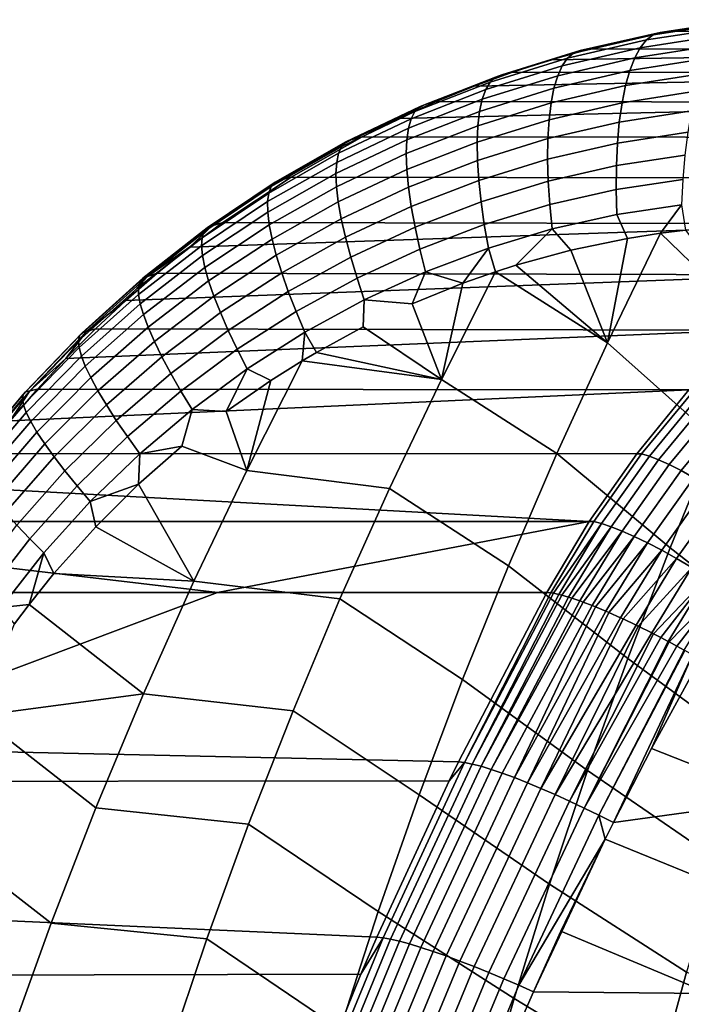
# Model space of a CAD drawing. Header units: metres. Extents: x -167 to 28, y -50 to 27.
# Tile 23 of 256: x -162.4 to -158.45, y 9.74 to 15.61. Entities that reach past the tile are written whole.
import ezdxf

# ---------------------------------------------------------------- set-up
doc = ezdxf.new("R2010")
doc.units = ezdxf.units.M
doc.layers.add('solid_12_065_011_XXX', color=7, linetype='CONTINUOUS')

msp = doc.modelspace()

# ---------------------------------------------------------------- linework, layer by layer
at = {"layer": 'solid_12_065_011_XXX'}
for points in [[(-158.2276, 15.518205, 114.064453), (-158.698044, 15.445504, 114.201851), (-158.66124, 15.491506, 114.350433), (-158.185303, 15.564418, 114.213509)], [(-158.185303, 15.564418, 114.213509), (-158.66124, 15.491506, 114.350433), (-158.621384, 15.522013, 114.502174), (-158.140961, 15.594829, 114.365997)], [(-158.140961, 15.594829, 114.365997), (-158.621384, 15.522013, 114.502174), (-158.578857, 15.536515, 114.655495), (-158.095062, 15.608925, 114.520332)], [(-158.578857, 15.536515, 114.655495), (-158.526077, 15.543944, 114.721809), (-158.055832, 15.612421, 114.575348), (-158.095062, 15.608925, 114.520332)], [(-154.67601, 15.540903, 125.347282), (-154.197266, 15.610984, 125.212532), (-158.055832, 15.612421, 114.575348), (-158.526077, 15.543944, 114.721809)], [(-158.66124, 15.491506, 114.350433), (-159.130859, 15.383205, 114.481346), (-159.095154, 15.413434, 114.632187), (-158.621384, 15.522013, 114.502174)], [(-158.621384, 15.522013, 114.502174), (-159.095154, 15.413434, 114.632187), (-159.055725, 15.428049, 114.78434), (-158.578857, 15.536515, 114.655495)], [(-159.055725, 15.428049, 114.78434), (-158.995728, 15.439228, 114.863686), (-158.526077, 15.543944, 114.721809), (-158.578857, 15.536515, 114.655495)], [(-155.148026, 15.435024, 125.48188), (-154.67601, 15.540903, 125.347282), (-158.526077, 15.543944, 114.721809), (-158.995728, 15.439228, 114.863686)], [(-158.267426, 15.456699, 113.920418), (-158.7314, 15.384516, 114.058022), (-158.698044, 15.445504, 114.201851), (-158.2276, 15.518205, 114.064453)], [(-158.7314, 15.384516, 114.058022), (-159.189758, 15.277914, 114.189964), (-159.162506, 15.337865, 114.333412), (-158.698044, 15.445504, 114.201851)], [(-158.698044, 15.445504, 114.201851), (-159.162506, 15.337865, 114.333412), (-159.130859, 15.383205, 114.481346), (-158.66124, 15.491506, 114.350433)], [(-158.304321, 15.380413, 113.782997), (-158.760895, 15.309048, 113.920532), (-158.7314, 15.384516, 114.058022), (-158.267426, 15.456699, 113.920418)], [(-159.162506, 15.337865, 114.333412), (-159.618546, 15.196337, 114.459496), (-159.591705, 15.240581, 114.606644), (-159.130859, 15.383205, 114.481346)], [(-159.130859, 15.383205, 114.481346), (-159.591705, 15.240581, 114.606644), (-159.55983, 15.270164, 114.756439), (-159.095154, 15.413434, 114.632187)], [(-159.095154, 15.413434, 114.632187), (-159.55983, 15.270164, 114.756439), (-159.523224, 15.284601, 114.907318), (-159.055725, 15.428049, 114.78434)], [(-159.055725, 15.428049, 114.78434), (-159.523224, 15.284601, 114.907318), (-159.228516, 15.373459, 114.932396)], [(-155.610962, 15.293911, 125.61515), (-155.148026, 15.435024, 125.48188), (-159.228516, 15.373459, 114.932396), (-159.459305, 15.298882, 114.999481)], [(-155.148026, 15.435024, 125.48188), (-158.995728, 15.439228, 114.863686), (-159.228516, 15.373459, 114.932396)], [(-159.055725, 15.428049, 114.78434), (-159.228516, 15.373459, 114.932396), (-158.995728, 15.439228, 114.863686)], [(-158.760895, 15.309048, 113.920532), (-159.21228, 15.203853, 114.052574), (-159.189758, 15.277914, 114.189964), (-158.7314, 15.384516, 114.058022)], [(-159.189758, 15.277914, 114.189964), (-159.640106, 15.137924, 114.316559), (-159.618546, 15.196337, 114.459496), (-159.162506, 15.337865, 114.333412)], [(-159.523224, 15.284601, 114.907318), (-159.459305, 15.298882, 114.999481), (-159.228516, 15.373459, 114.932396)], [(-158.33783, 15.289855, 113.653778), (-158.786163, 15.21961, 113.790955), (-158.760895, 15.309048, 113.920532), (-158.304321, 15.380413, 113.782997)], [(-159.591705, 15.240581, 114.606644), (-160.04129, 15.064693, 114.726715), (-160.012924, 15.093279, 114.875359), (-159.55983, 15.270164, 114.756439)], [(-159.55983, 15.270164, 114.756439), (-160.012924, 15.093279, 114.875359), (-159.978867, 15.107252, 115.024841), (-159.523224, 15.284601, 114.907318)], [(-159.523224, 15.284601, 114.907318), (-159.978867, 15.107252, 115.024841), (-159.687729, 15.215592, 115.064957)], [(-156.062592, 15.118284, 125.746017), (-155.610962, 15.293911, 125.61515), (-159.687729, 15.215592, 115.064957), (-159.913422, 15.123705, 115.128769)], [(-155.610962, 15.293911, 125.61515), (-159.459305, 15.298882, 114.999481), (-159.687729, 15.215592, 115.064957)], [(-159.523224, 15.284601, 114.907318), (-159.687729, 15.215592, 115.064957), (-159.459305, 15.298882, 114.999481)], [(-159.21228, 15.203853, 114.052574), (-159.656082, 15.06583, 114.17942), (-159.640106, 15.137924, 114.316559), (-159.189758, 15.277914, 114.189964)], [(-158.786163, 15.21961, 113.790955), (-159.229736, 15.116181, 113.922821), (-159.21228, 15.203853, 114.052574), (-158.760895, 15.309048, 113.920532)], [(-158.367554, 15.185694, 113.534248), (-158.80687, 15.116863, 113.670792), (-158.786163, 15.21961, 113.790955), (-158.33783, 15.289855, 113.653778)], [(-159.618546, 15.196337, 114.459496), (-160.063736, 15.021968, 114.58046), (-160.04129, 15.064693, 114.726715), (-159.591705, 15.240581, 114.606644)], [(-159.978867, 15.107252, 115.024841), (-159.913422, 15.123705, 115.128769), (-159.687729, 15.215592, 115.064957)], [(-158.80687, 15.116863, 113.670792), (-159.241867, 15.015551, 113.802193), (-159.229736, 15.116181, 113.922821), (-158.786163, 15.21961, 113.790955)], [(-159.640106, 15.137924, 114.316559), (-160.080002, 14.965574, 114.438164), (-160.063736, 15.021968, 114.58046), (-159.618546, 15.196337, 114.459496)], [(-159.229736, 15.116181, 113.922821), (-159.666183, 14.980543, 114.049644), (-159.656082, 15.06583, 114.17942), (-159.21228, 15.203853, 114.052574)], [(-158.39325, 15.069226, 113.425438), (-158.822861, 15.002083, 113.561066), (-158.80687, 15.116863, 113.670792), (-158.367554, 15.185694, 113.534248)], [(-160.04129, 15.064693, 114.726715), (-160.477173, 14.85661, 114.841942), (-160.451981, 14.883851, 114.989357), (-160.012924, 15.093279, 114.875359)], [(-160.012924, 15.093279, 114.875359), (-160.451981, 14.883851, 114.989357), (-160.420166, 14.897078, 115.137352), (-159.978867, 15.107252, 115.024841)], [(-159.978867, 15.107252, 115.024841), (-160.420166, 14.897078, 115.137352), (-160.136108, 15.023309, 115.190926)], [(-156.500656, 14.909041, 125.873512), (-156.062592, 15.118284, 125.746017), (-160.136108, 15.023309, 115.190926), (-160.354858, 14.91483, 115.251305)], [(-156.062592, 15.118284, 125.746017), (-159.913422, 15.123705, 115.128769), (-160.136108, 15.023309, 115.190926)], [(-159.978867, 15.107252, 115.024841), (-160.136108, 15.023309, 115.190926), (-159.913422, 15.123705, 115.128769)], [(-159.656082, 15.06583, 114.17942), (-160.089859, 14.895984, 114.301376), (-160.080002, 14.965574, 114.438164), (-159.640106, 15.137924, 114.316559)], [(-159.241867, 15.015551, 113.802193), (-159.670197, 14.882697, 113.928696), (-159.666183, 14.980543, 114.049644), (-159.229736, 15.116181, 113.922821)], [(-158.822861, 15.002083, 113.561066), (-159.248627, 14.903209, 113.691734), (-159.241867, 15.015551, 113.802193), (-158.80687, 15.116863, 113.670792)], [(-160.063736, 15.021968, 114.58046), (-160.49559, 14.815807, 114.696671), (-160.477173, 14.85661, 114.841942), (-160.04129, 15.064693, 114.726715)], [(-159.666183, 14.980543, 114.049644), (-160.093094, 14.813669, 114.171677), (-160.089859, 14.895984, 114.301376), (-159.656082, 15.06583, 114.17942)], [(-158.414749, 14.941907, 113.328262), (-158.834091, 14.876703, 113.462723), (-158.822861, 15.002083, 113.561066), (-158.39325, 15.069226, 113.425438)], [(-160.080002, 14.965574, 114.438164), (-160.507004, 14.761892, 114.555092), (-160.49559, 14.815807, 114.696671), (-160.063736, 15.021968, 114.58046)], [(-160.420166, 14.897078, 115.137352), (-160.354858, 14.91483, 115.251305), (-160.136108, 15.023309, 115.190926)], [(-159.670197, 14.882697, 113.928696), (-160.089523, 14.719241, 114.050529), (-160.093094, 14.813669, 114.171677), (-159.666183, 14.980543, 114.049644)], [(-159.248627, 14.903209, 113.691734), (-159.668213, 14.773504, 113.81765), (-159.670197, 14.882697, 113.928696), (-159.241867, 15.015551, 113.802193)], [(-158.834091, 14.876703, 113.462723), (-159.250061, 14.780558, 113.5924), (-159.248627, 14.903209, 113.691734), (-158.822861, 15.002083, 113.561066)], [(-160.844666, 14.655155, 115.245277), (-160.779327, 14.674465, 115.366722), (-160.354858, 14.91483, 115.251305), (-160.420166, 14.897078, 115.137352)], [(-156.922852, 14.667295, 125.996788), (-156.500656, 14.909041, 125.873512), (-160.354858, 14.91483, 115.251305), (-160.779327, 14.674465, 115.366722)], [(-160.089859, 14.895984, 114.301376), (-160.51123, 14.695317, 114.418747), (-160.507004, 14.761892, 114.555092), (-160.080002, 14.965574, 114.438164)], [(-158.431839, 14.805192, 113.243645), (-158.840485, 14.742156, 113.376694), (-158.834091, 14.876703, 113.462723), (-158.414749, 14.941907, 113.328262)], [(-160.49559, 14.815807, 114.696671), (-160.911667, 14.578904, 114.808495), (-160.896896, 14.617394, 114.952721), (-160.477173, 14.85661, 114.841942)], [(-160.477173, 14.85661, 114.841942), (-160.896896, 14.617394, 114.952721), (-160.874512, 14.642953, 115.098831), (-160.451981, 14.883851, 114.989357)], [(-160.451981, 14.883851, 114.989357), (-160.874512, 14.642953, 115.098831), (-160.844666, 14.655155, 115.245277), (-160.420166, 14.897078, 115.137352)], [(-160.093094, 14.813669, 114.171677), (-160.508102, 14.616532, 114.289207), (-160.51123, 14.695317, 114.418747), (-160.089859, 14.895984, 114.301376)], [(-159.668213, 14.773504, 113.81765), (-160.07933, 14.61387, 113.938988), (-160.089523, 14.719241, 114.050529), (-159.670197, 14.882697, 113.928696)], [(-159.250061, 14.780558, 113.5924), (-159.660355, 14.654326, 113.717453), (-159.668213, 14.773504, 113.81765), (-159.248627, 14.903209, 113.691734)], [(-158.840485, 14.742156, 113.376694), (-159.246201, 14.648997, 113.505127), (-159.250061, 14.780558, 113.5924), (-158.834091, 14.876703, 113.462723)], [(-160.507004, 14.761892, 114.555092), (-160.918686, 14.527909, 114.667679), (-160.911667, 14.578904, 114.808495), (-160.49559, 14.815807, 114.696671)], [(-160.089523, 14.719241, 114.050529), (-160.497482, 14.52612, 114.167915), (-160.508102, 14.616532, 114.289207), (-160.093094, 14.813669, 114.171677)], [(-158.444366, 14.660538, 113.172508), (-158.841949, 14.599875, 113.303909), (-158.840485, 14.742156, 113.376694), (-158.431839, 14.805192, 113.243645)], [(-160.51123, 14.695317, 114.418747), (-160.917786, 14.464834, 114.53183), (-160.918686, 14.527909, 114.667679), (-160.507004, 14.761892, 114.555092)], [(-159.660355, 14.654326, 113.717453), (-160.062729, 14.498869, 113.838036), (-160.07933, 14.61387, 113.938988), (-159.668213, 14.773504, 113.81765)], [(-159.246201, 14.648997, 113.505127), (-159.646774, 14.526525, 113.629074), (-159.660355, 14.654326, 113.717453), (-159.250061, 14.780558, 113.5924)], [(-158.841949, 14.599875, 113.303909), (-159.237106, 14.509929, 113.43087), (-159.246201, 14.648997, 113.505127), (-158.840485, 14.742156, 113.376694)], [(-160.508102, 14.616532, 114.289207), (-160.908829, 14.390106, 114.402481), (-160.917786, 14.464834, 114.53183), (-160.51123, 14.695317, 114.418747)], [(-160.07933, 14.61387, 113.938988), (-160.479645, 14.425204, 114.055954), (-160.497482, 14.52612, 114.167915), (-160.089523, 14.719241, 114.050529)], [(-160.896896, 14.617394, 114.952721), (-161.298141, 14.348221, 115.059196), (-161.278214, 14.371778, 115.203957), (-160.874512, 14.642953, 115.098831)], [(-160.874512, 14.642953, 115.098831), (-161.278214, 14.371778, 115.203957), (-161.250046, 14.382687, 115.348801), (-160.844666, 14.655155, 115.245277)], [(-161.250046, 14.382687, 115.348801), (-161.186432, 14.402999, 115.475616), (-160.779327, 14.674465, 115.366722), (-160.844666, 14.655155, 115.245277)], [(-157.326874, 14.394386, 126.115074), (-156.922852, 14.667295, 125.996788), (-160.779327, 14.674465, 115.366722), (-161.186432, 14.402999, 115.475616)], [(-159.646774, 14.526525, 113.629074), (-160.039978, 14.375552, 113.748634), (-160.062729, 14.498869, 113.838036), (-159.660355, 14.654326, 113.717453)], [(-159.237106, 14.509929, 113.43087), (-159.627609, 14.39146, 113.553459), (-159.646774, 14.526525, 113.629074), (-159.246201, 14.648997, 113.505127)], [(-158.452118, 14.5094, 113.115753), (-158.83844, 14.451294, 113.2453), (-158.841949, 14.599875, 113.303909), (-158.444366, 14.660538, 113.172508)], [(-160.918686, 14.527909, 114.667679), (-161.312775, 14.264755, 114.776039), (-161.309692, 14.312415, 114.916046), (-160.911667, 14.578904, 114.808495)], [(-160.911667, 14.578904, 114.808495), (-161.309692, 14.312415, 114.916046), (-161.298141, 14.348221, 115.059196), (-160.896896, 14.617394, 114.952721)], [(-160.497482, 14.52612, 114.167915), (-160.891739, 14.304275, 114.28109), (-160.908829, 14.390106, 114.402481), (-160.508102, 14.616532, 114.289207)], [(-160.062729, 14.498869, 113.838036), (-160.454895, 14.315042, 113.9543), (-160.479645, 14.425204, 114.055954), (-160.07933, 14.61387, 113.938988)], [(-158.83844, 14.451294, 113.2453), (-159.222778, 14.364755, 113.370567), (-159.237106, 14.509929, 113.43087), (-158.841949, 14.599875, 113.303909)], [(-160.917786, 14.464834, 114.53183), (-161.307251, 14.205637, 114.640701), (-161.312775, 14.264755, 114.776039), (-160.918686, 14.527909, 114.667679)], [(-160.479645, 14.425204, 114.055954), (-160.866852, 14.208407, 114.168724), (-160.891739, 14.304275, 114.28109), (-160.497482, 14.52612, 114.167915)], [(-159.627609, 14.39146, 113.553459), (-160.011307, 14.245234, 113.671753), (-160.039978, 14.375552, 113.748634), (-159.646774, 14.526525, 113.629074)], [(-159.222778, 14.364755, 113.370567), (-159.602997, 14.250494, 113.491577), (-159.627609, 14.39146, 113.553459), (-159.237106, 14.509929, 113.43087)], [(-158.83844, 14.451294, 113.2453), (-158.452118, 14.5094, 113.115753), (-158.578369, 14.33907, 113.117096), (-158.773773, 14.308652, 113.183128)], [(-158.452118, 14.5094, 113.115753), (-158.42865, 14.357265, 113.065742), (-158.578369, 14.33907, 113.117096)], [(-160.908829, 14.390106, 114.402481), (-161.29303, 14.135457, 114.511566), (-161.307251, 14.205637, 114.640701), (-160.917786, 14.464834, 114.53183)], [(-160.039978, 14.375552, 113.748634), (-160.423584, 14.196891, 113.86393), (-160.454895, 14.315042, 113.9543), (-160.062729, 14.498869, 113.838036)], [(-159.222778, 14.364755, 113.370567), (-158.83844, 14.451294, 113.2453), (-158.773773, 14.308652, 113.183128), (-159.111664, 14.23819, 113.295044)], [(-161.278214, 14.371778, 115.203957), (-161.661499, 14.071989, 115.303902), (-161.634735, 14.081368, 115.447098), (-161.250046, 14.382687, 115.348801)], [(-161.250046, 14.382687, 115.348801), (-161.634735, 14.081368, 115.447098), (-161.383545, 14.255459, 115.527588)], [(-157.710526, 14.091848, 126.227776), (-157.326874, 14.394386, 126.115074), (-161.383545, 14.255459, 115.527588), (-161.57605, 14.100199, 115.577759)], [(-157.326874, 14.394386, 126.115074), (-161.186432, 14.402999, 115.475616), (-161.383545, 14.255459, 115.527588)], [(-161.250046, 14.382687, 115.348801), (-161.383545, 14.255459, 115.527588), (-161.186432, 14.402999, 115.475616)], [(-160.891739, 14.304275, 114.28109), (-161.270065, 14.054732, 114.390068), (-161.29303, 14.135457, 114.511566), (-160.908829, 14.390106, 114.402481)], [(-160.454895, 14.315042, 113.9543), (-160.834579, 14.103701, 114.066391), (-160.866852, 14.208407, 114.168724), (-160.479645, 14.425204, 114.055954)], [(-159.602997, 14.250494, 113.491577), (-159.976959, 14.109225, 113.608368), (-160.011307, 14.245234, 113.671753), (-159.627609, 14.39146, 113.553459)], [(-161.309692, 14.312415, 114.916046), (-161.688034, 14.017927, 115.018494), (-161.679291, 14.050721, 115.16053), (-161.298141, 14.348221, 115.059196)], [(-161.298141, 14.348221, 115.059196), (-161.679291, 14.050721, 115.16053), (-161.661499, 14.071989, 115.303902), (-161.278214, 14.371778, 115.203957)], [(-160.011307, 14.245234, 113.671753), (-160.386017, 14.07201, 113.785828), (-160.423584, 14.196891, 113.86393), (-160.039978, 14.375552, 113.748634)], [(-159.602997, 14.250494, 113.491577), (-159.222778, 14.364755, 113.370567), (-159.439041, 14.148284, 113.401245), (-159.561737, 14.109013, 113.440567)], [(-159.222778, 14.364755, 113.370567), (-159.111664, 14.23819, 113.295044), (-159.439041, 14.148284, 113.401245)], [(-158.578369, 14.33907, 113.117096), (-157.976822, 13.759747, 112.763908), (-158.254639, 13.116243, 112.726723), (-158.893234, 13.686152, 113.100204)], [(-158.773773, 14.308652, 113.183128), (-158.578369, 14.33907, 113.117096), (-158.893234, 13.686152, 113.100204)], [(-158.578369, 14.33907, 113.117096), (-158.42865, 14.357265, 113.065742), (-157.976822, 13.759747, 112.763908)], [(-161.312775, 14.264755, 114.776039), (-161.687622, 13.973971, 114.879318), (-161.688034, 14.017927, 115.018494), (-161.309692, 14.312415, 114.916046)], [(-160.866852, 14.208407, 114.168724), (-161.238785, 13.964466, 114.277313), (-161.270065, 14.054732, 114.390068), (-160.891739, 14.304275, 114.28109)], [(-160.423584, 14.196891, 113.86393), (-160.795349, 13.991351, 113.975067), (-160.834579, 14.103701, 114.066391), (-160.454895, 14.315042, 113.9543)], [(-159.111664, 14.23819, 113.295044), (-158.773773, 14.308652, 113.183128), (-158.893234, 13.686152, 113.100204)], [(-161.307251, 14.205637, 114.640701), (-161.677994, 13.919216, 114.744522), (-161.687622, 13.973971, 114.879318), (-161.312775, 14.264755, 114.776039)], [(-161.634735, 14.081368, 115.447098), (-161.57605, 14.100199, 115.577759), (-161.383545, 14.255459, 115.527588)], [(-160.834579, 14.103701, 114.066391), (-161.199646, 13.865788, 114.174286), (-161.238785, 13.964466, 114.277313), (-160.866852, 14.208407, 114.168724)], [(-159.976959, 14.109225, 113.608368), (-160.342545, 13.941659, 113.72097), (-160.386017, 14.07201, 113.785828), (-160.011307, 14.245234, 113.671753)], [(-159.602997, 14.250494, 113.491577), (-159.75444, 14.041039, 113.501892), (-159.976959, 14.109225, 113.608368)], [(-159.602997, 14.250494, 113.491577), (-159.561737, 14.109013, 113.440567), (-159.75444, 14.041039, 113.501892)], [(-159.111664, 14.23819, 113.295044), (-158.893234, 13.686152, 113.100204), (-159.439041, 14.148284, 113.401245)], [(-161.29303, 14.135457, 114.511566), (-161.659042, 13.854026, 114.615623), (-161.677994, 13.919216, 114.744522), (-161.307251, 14.205637, 114.640701)], [(-160.386017, 14.07201, 113.785828), (-160.749542, 13.872555, 113.895752), (-160.795349, 13.991351, 113.975067), (-160.423584, 14.196891, 113.86393)], [(-159.439041, 14.148284, 113.401245), (-158.893234, 13.686152, 113.100204), (-159.561737, 14.109013, 113.440567)], [(-158.071701, 13.761351, 126.334404), (-157.710526, 14.091848, 126.227776), (-161.763229, 13.937733, 115.625877), (-161.944809, 13.768311, 115.671822)], [(-157.710526, 14.091848, 126.227776), (-161.57605, 14.100199, 115.577759), (-161.763229, 13.937733, 115.625877)], [(-161.634735, 14.081368, 115.447098), (-161.763229, 13.937733, 115.625877), (-161.57605, 14.100199, 115.577759)], [(-161.270065, 14.054732, 114.390068), (-161.630814, 13.778875, 114.494049), (-161.659042, 13.854026, 114.615623), (-161.29303, 14.135457, 114.511566)], [(-160.795349, 13.991351, 113.975067), (-161.153152, 13.759825, 114.081993), (-161.199646, 13.865788, 114.174286), (-160.834579, 14.103701, 114.066391)], [(-159.976959, 14.109225, 113.608368), (-160.057724, 13.91795, 113.59745), (-160.342545, 13.941659, 113.72097)], [(-159.976959, 14.109225, 113.608368), (-159.75444, 14.041039, 113.501892), (-160.057724, 13.91795, 113.59745)], [(-159.561737, 14.109013, 113.440567), (-158.893234, 13.686152, 113.100204), (-159.195267, 13.026172, 113.084793), (-159.883408, 13.467426, 113.447975)], [(-159.75444, 14.041039, 113.501892), (-159.561737, 14.109013, 113.440567), (-159.883408, 13.467426, 113.447975)], [(-161.688034, 14.017927, 115.018494), (-162.045212, 13.697136, 115.114746), (-162.03891, 13.726634, 115.25563), (-161.679291, 14.050721, 115.16053)], [(-161.679291, 14.050721, 115.16053), (-162.03891, 13.726634, 115.25563), (-162.022934, 13.745371, 115.397575), (-161.661499, 14.071989, 115.303902)], [(-161.661499, 14.071989, 115.303902), (-162.022934, 13.745371, 115.397575), (-161.99733, 13.753019, 115.539085), (-161.634735, 14.081368, 115.447098)], [(-161.634735, 14.081368, 115.447098), (-161.99733, 13.753019, 115.539085), (-161.763229, 13.937733, 115.625877)], [(-161.238785, 13.964466, 114.277313), (-161.593735, 13.694703, 114.380913), (-161.630814, 13.778875, 114.494049), (-161.270065, 14.054732, 114.390068)], [(-160.342545, 13.941659, 113.72097), (-160.697586, 13.748509, 113.829422), (-160.749542, 13.872555, 113.895752), (-160.386017, 14.07201, 113.785828)], [(-160.057724, 13.91795, 113.59745), (-159.75444, 14.041039, 113.501892), (-159.883408, 13.467426, 113.447975)], [(-161.687622, 13.973971, 114.879318), (-162.041748, 13.657204, 114.976448), (-162.045212, 13.697136, 115.114746), (-161.688034, 14.017927, 115.018494)], [(-161.677994, 13.919216, 114.744522), (-162.028473, 13.607164, 114.842232), (-162.041748, 13.657204, 114.976448), (-161.687622, 13.973971, 114.879318)], [(-160.749542, 13.872555, 113.895752), (-161.099808, 13.647706, 114.001427), (-161.153152, 13.759825, 114.081993), (-160.795349, 13.991351, 113.975067)], [(-161.659042, 13.854026, 114.615623), (-162.005341, 13.547344, 114.713608), (-162.028473, 13.607164, 114.842232), (-161.677994, 13.919216, 114.744522)], [(-161.99733, 13.753019, 115.539085), (-161.944809, 13.768311, 115.671822), (-161.763229, 13.937733, 115.625877)], [(-161.199646, 13.865788, 114.174286), (-161.548386, 13.602564, 114.277199), (-161.593735, 13.694703, 114.380913), (-161.238785, 13.964466, 114.277313)], [(-160.697586, 13.748509, 113.829422), (-160.342545, 13.941659, 113.72097), (-160.348511, 13.780408, 113.688148), (-160.62796, 13.628725, 113.774536)], [(-160.342545, 13.941659, 113.72097), (-160.057724, 13.91795, 113.59745), (-159.883408, 13.467426, 113.447975), (-160.348511, 13.780408, 113.688148)], [(-161.153152, 13.759825, 114.081993), (-161.495331, 13.503512, 114.183937), (-161.548386, 13.602564, 114.277199), (-161.199646, 13.865788, 114.174286)], [(-160.697586, 13.748509, 113.829422), (-161.04007, 13.53056, 113.933594), (-161.099808, 13.647706, 114.001427), (-160.749542, 13.872555, 113.895752)], [(-161.630814, 13.778875, 114.494049), (-161.972397, 13.478177, 114.592003), (-162.005341, 13.547344, 114.713608), (-161.659042, 13.854026, 114.615623)], [(-162.03891, 13.726634, 115.25563), (-162.375549, 13.377704, 115.343414), (-162.361099, 13.393707, 115.483902), (-162.022934, 13.745371, 115.397575)], [(-162.022934, 13.745371, 115.397575), (-162.361099, 13.393707, 115.483902), (-162.336411, 13.39946, 115.623703), (-161.99733, 13.753019, 115.539085)], [(-161.99733, 13.753019, 115.539085), (-162.336411, 13.39946, 115.623703), (-162.120483, 13.592237, 115.715477)], [(-158.408463, 13.404677, 126.434593), (-158.071701, 13.761351, 126.334404), (-162.120483, 13.592237, 115.715477), (-162.29007, 13.409695, 115.756744)], [(-158.071701, 13.761351, 126.334404), (-161.944809, 13.768311, 115.671822), (-162.120483, 13.592237, 115.715477)], [(-161.99733, 13.753019, 115.539085), (-162.120483, 13.592237, 115.715477), (-161.944809, 13.768311, 115.671822)], [(-161.593735, 13.694703, 114.380913), (-161.930161, 13.40053, 114.478516), (-161.972397, 13.478177, 114.592003), (-161.630814, 13.778875, 114.494049)], [(-161.099808, 13.647706, 114.001427), (-161.43512, 13.398603, 114.102135), (-161.495331, 13.503512, 114.183937), (-161.153152, 13.759825, 114.081993)], [(-161.04007, 13.53056, 113.933594), (-160.697586, 13.748509, 113.829422), (-160.712936, 13.578526, 113.800667), (-160.899338, 13.461326, 113.857727)], [(-160.697586, 13.748509, 113.829422), (-160.62796, 13.628725, 113.774536), (-160.712936, 13.578526, 113.800667)], [(-160.348511, 13.780408, 113.688148), (-159.883408, 13.467426, 113.447975), (-160.62796, 13.628725, 113.774536)], [(-162.045212, 13.697136, 115.114746), (-162.379745, 13.351737, 115.203735), (-162.375549, 13.377704, 115.343414), (-162.03891, 13.726634, 115.25563)], [(-162.041748, 13.657204, 114.976448), (-162.373642, 13.316096, 115.06636), (-162.379745, 13.351737, 115.203735), (-162.045212, 13.697136, 115.114746)], [(-161.548386, 13.602564, 114.277199), (-161.879242, 13.315377, 114.374168), (-161.930161, 13.40053, 114.478516), (-161.593735, 13.694703, 114.380913)], [(-158.893234, 13.686152, 113.100204), (-158.254639, 13.116243, 112.726723), (-158.52002, 12.464036, 112.691154), (-159.195267, 13.026172, 113.084793)], [(-162.028473, 13.607164, 114.842232), (-162.357208, 13.27107, 114.932777), (-162.373642, 13.316096, 115.06636), (-162.041748, 13.657204, 114.976448)], [(-161.04007, 13.53056, 113.933594), (-161.368301, 13.288892, 114.032791), (-161.43512, 13.398603, 114.102135), (-161.099808, 13.647706, 114.001427)], [(-159.883408, 13.467426, 113.447975), (-160.712936, 13.578526, 113.800667), (-160.62796, 13.628725, 113.774536)], [(-162.005341, 13.547344, 114.713608), (-162.330399, 13.216944, 114.804489), (-162.357208, 13.27107, 114.932777), (-162.028473, 13.607164, 114.842232)], [(-162.336411, 13.39946, 115.623703), (-162.29007, 13.409695, 115.756744), (-162.120483, 13.592237, 115.715477)], [(-161.495331, 13.503512, 114.183937), (-161.820282, 13.223698, 114.279976), (-161.879242, 13.315377, 114.374168), (-161.548386, 13.602564, 114.277199)], [(-160.899338, 13.461326, 113.857727), (-160.712936, 13.578526, 113.800667), (-161.04303, 12.925293, 113.832291)], [(-160.192612, 12.818141, 113.455849), (-161.04303, 12.925293, 113.832291), (-160.712936, 13.578526, 113.800667), (-159.883408, 13.467426, 113.447975)], [(-161.972397, 13.478177, 114.592003), (-162.29332, 13.154108, 114.682915), (-162.330399, 13.216944, 114.804489), (-162.005341, 13.547344, 114.713608)], [(-161.43512, 13.398603, 114.102135), (-161.753891, 13.126466, 114.19696), (-161.820282, 13.223698, 114.279976), (-161.495331, 13.503512, 114.183937)], [(-161.04007, 13.53056, 113.933594), (-161.166046, 13.275671, 113.938812), (-161.368301, 13.288892, 114.032791)], [(-161.04007, 13.53056, 113.933594), (-160.899338, 13.461326, 113.857727), (-161.166046, 13.275671, 113.938812)], [(-161.930161, 13.40053, 114.478516), (-162.246506, 13.083354, 114.569145), (-162.29332, 13.154108, 114.682915), (-161.972397, 13.478177, 114.592003)], [(-161.166046, 13.275671, 113.938812), (-160.899338, 13.461326, 113.857727), (-161.04303, 12.925293, 113.832291)], [(-159.883408, 13.467426, 113.447975), (-159.195267, 13.026172, 113.084793), (-159.483261, 12.356736, 113.07), (-160.192612, 12.818141, 113.455849)], [(-162.375549, 13.377704, 115.343414), (-162.687744, 13.005672, 115.422806), (-162.67453, 13.018782, 115.56179), (-162.361099, 13.393707, 115.483902)], [(-162.361099, 13.393707, 115.483902), (-162.67453, 13.018782, 115.56179), (-162.650574, 13.02251, 115.69986), (-162.336411, 13.39946, 115.623703)], [(-162.336411, 13.39946, 115.623703), (-162.650574, 13.02251, 115.69986), (-162.453354, 13.220936, 115.79554)], [(-158.71904, 13.023732, 126.528069), (-158.408463, 13.404677, 126.434593), (-162.453354, 13.220936, 115.79554), (-162.610153, 13.02619, 115.831779)], [(-158.408463, 13.404677, 126.434593), (-162.29007, 13.409695, 115.756744), (-162.453354, 13.220936, 115.79554)], [(-162.336411, 13.39946, 115.623703), (-162.453354, 13.220936, 115.79554), (-162.29007, 13.409695, 115.756744)], [(-161.879242, 13.315377, 114.374168), (-162.190659, 13.005573, 114.464226), (-162.246506, 13.083354, 114.569145), (-161.930161, 13.40053, 114.478516)], [(-161.368301, 13.288892, 114.032791), (-161.680695, 13.024657, 114.126137), (-161.753891, 13.126466, 114.19696), (-161.43512, 13.398603, 114.102135)], [(-158.377029, 13.404259, 126.508133), (-158.408463, 13.404677, 126.434593), (-158.71904, 13.023732, 126.528069), (-158.690048, 13.023495, 126.596764)], [(-158.377029, 13.404259, 126.508133), (-158.690048, 13.023495, 126.596764), (-158.643692, 13.010384, 126.695656), (-158.331635, 13.38952, 126.607239)], [(-158.331635, 13.38952, 126.607239), (-158.643692, 13.010384, 126.695656), (-158.588516, 12.989192, 126.788429), (-158.278, 13.365993, 126.700363)], [(-162.379745, 13.351737, 115.203735), (-162.69017, 12.983426, 115.28437), (-162.687744, 13.005672, 115.422806), (-162.375549, 13.377704, 115.343414)], [(-162.373642, 13.316096, 115.06636), (-162.681824, 12.952294, 115.147972), (-162.69017, 12.983426, 115.28437), (-162.379745, 13.351737, 115.203735)], [(-158.278, 13.365993, 126.700363), (-158.588516, 12.989192, 126.788429), (-158.525314, 12.960238, 126.873688), (-158.216949, 13.334032, 126.786102)], [(-158.216949, 13.334032, 126.786102), (-158.525314, 12.960238, 126.873688), (-158.455063, 12.92395, 126.950165), (-158.149384, 13.294112, 126.863182)], [(-162.357208, 13.27107, 114.932777), (-162.662659, 12.912522, 115.015099), (-162.681824, 12.952294, 115.147972), (-162.373642, 13.316096, 115.06636)], [(-162.330399, 13.216944, 114.804489), (-162.63269, 12.864359, 114.887215), (-162.662659, 12.912522, 115.015099), (-162.357208, 13.27107, 114.932777)], [(-161.820282, 13.223698, 114.279976), (-162.12645, 12.92166, 114.369171), (-162.190659, 13.005573, 114.464226), (-161.879242, 13.315377, 114.374168)], [(-161.368301, 13.288892, 114.032791), (-161.429062, 13.069842, 114.018028), (-161.680695, 13.024657, 114.126137)], [(-161.368301, 13.288892, 114.032791), (-161.166046, 13.275671, 113.938812), (-161.04303, 12.925293, 113.832291), (-161.429062, 13.069842, 114.018028)], [(-158.149384, 13.294112, 126.863182), (-158.455063, 12.92395, 126.950165), (-158.378799, 12.880875, 127.016708), (-158.076294, 13.246832, 126.93045)], [(-162.29332, 13.154108, 114.682915), (-162.59201, 12.808143, 114.765747), (-162.63269, 12.864359, 114.887215), (-162.330399, 13.216944, 114.804489)], [(-161.753891, 13.126466, 114.19696), (-162.05455, 12.832507, 114.285011), (-162.12645, 12.92166, 114.369171), (-161.820282, 13.223698, 114.279976)], [(-162.246506, 13.083354, 114.569145), (-162.541214, 12.744586, 114.651794), (-162.59201, 12.808143, 114.765747), (-162.29332, 13.154108, 114.682915)], [(-161.680695, 13.024657, 114.126137), (-161.975662, 12.739009, 114.212784), (-162.05455, 12.832507, 114.285011), (-161.753891, 13.126466, 114.19696)], [(-157.80014, 11.901131, 112.271172), (-158.52002, 12.464036, 112.691154), (-158.254639, 13.116243, 112.726723), (-157.569458, 12.543298, 112.323044)], [(-162.190659, 13.005573, 114.464226), (-162.481049, 12.674497, 114.546394), (-162.541214, 12.744586, 114.651794), (-162.246506, 13.083354, 114.569145)], [(-161.429062, 13.069842, 114.018028), (-161.04303, 12.925293, 113.832291), (-161.358475, 12.264089, 113.862854), (-161.687561, 12.842539, 114.094971)], [(-161.680695, 13.024657, 114.126137), (-161.429062, 13.069842, 114.018028), (-161.687561, 12.842539, 114.094971)], [(-159.001678, 12.620596, 126.614616), (-158.71904, 13.023732, 126.528069), (-162.610153, 13.02619, 115.831779), (-162.76004, 12.825994, 115.865326)], [(-162.12645, 12.92166, 114.369171), (-162.412247, 12.598681, 114.450584), (-162.481049, 12.674497, 114.546394), (-162.190659, 13.005573, 114.464226)], [(-161.680695, 13.024657, 114.126137), (-161.687561, 12.842539, 114.094971), (-161.975662, 12.739009, 114.212784)], [(-159.195267, 13.026172, 113.084793), (-158.52002, 12.464036, 112.691154), (-158.772629, 11.803514, 112.657242), (-159.483261, 12.356736, 113.07)], [(-158.690048, 13.023495, 126.596764), (-158.71904, 13.023732, 126.528069), (-159.001678, 12.620596, 126.614616), (-158.97551, 12.61964, 126.678711)], [(-158.690048, 13.023495, 126.596764), (-158.97551, 12.61964, 126.678711), (-158.928314, 12.608291, 126.777428), (-158.643692, 13.010384, 126.695656)], [(-158.643692, 13.010384, 126.695656), (-158.928314, 12.608291, 126.777428), (-158.871735, 12.589609, 126.869896), (-158.588516, 12.989192, 126.788429)], [(-158.588516, 12.989192, 126.788429), (-158.871735, 12.589609, 126.869896), (-158.80661, 12.563876, 126.954735), (-158.525314, 12.960238, 126.873688)], [(-162.05455, 12.832507, 114.285011), (-162.33551, 12.517947, 114.365395), (-162.412247, 12.598681, 114.450584), (-162.12645, 12.92166, 114.369171)], [(-160.487381, 12.159595, 113.463242), (-161.358475, 12.264089, 113.862854), (-161.04303, 12.925293, 113.832291), (-160.192612, 12.818141, 113.455849)], [(-158.525314, 12.960238, 126.873688), (-158.80661, 12.563876, 126.954735), (-158.733932, 12.531475, 127.030685), (-158.455063, 12.92395, 126.950165)], [(-158.455063, 12.92395, 126.950165), (-158.733932, 12.531475, 127.030685), (-158.65477, 12.49289, 127.096603), (-158.378799, 12.880875, 127.016708)], [(-158.378799, 12.880875, 127.016708), (-158.65477, 12.49289, 127.096603), (-158.570312, 12.448699, 127.151512), (-158.297653, 12.831653, 127.072334)], [(-159.001678, 12.620596, 126.614616), (-162.76004, 12.825994, 115.865326), (-162.902786, 12.62078, 115.896118)], [(-161.975662, 12.739009, 114.212784), (-162.251587, 12.4331, 114.29187), (-162.33551, 12.517947, 114.365395), (-162.05455, 12.832507, 114.285011)], [(-161.975662, 12.739009, 114.212784), (-161.687561, 12.842539, 114.094971), (-161.943176, 12.589436, 114.169823)], [(-161.943176, 12.589436, 114.169823), (-161.687561, 12.842539, 114.094971), (-161.358475, 12.264089, 113.862854)], [(-160.192612, 12.818141, 113.455849), (-159.483261, 12.356736, 113.07), (-159.756866, 11.678273, 113.055862), (-160.487381, 12.159595, 113.463242)], [(-158.297653, 12.831653, 127.072334), (-158.570312, 12.448699, 127.151512), (-158.481812, 12.399559, 127.194588), (-158.212845, 12.77702, 127.116211)], [(-161.975662, 12.739009, 114.212784), (-161.943176, 12.589436, 114.169823), (-162.192368, 12.31022, 114.241096), (-162.251587, 12.4331, 114.29187)], [(-158.212845, 12.77702, 127.116211), (-158.481812, 12.399559, 127.194588), (-158.39061, 12.346207, 127.225182), (-158.125656, 12.717794, 127.147682)], [(-162.902786, 12.62078, 115.896118), (-163.037979, 12.411315, 115.92395), (-161.217987, 12.197664, 121.300049), (-159.001678, 12.620596, 126.614616)], [(-162.33551, 12.517947, 114.365395), (-162.595184, 12.184, 114.43721), (-162.676086, 12.256043, 114.523277), (-162.412247, 12.598681, 114.450584)], [(-161.943176, 12.589436, 114.169823), (-161.358475, 12.264089, 113.862854), (-162.192368, 12.31022, 114.241096)], [(-159.001678, 12.620596, 126.614616), (-161.217987, 12.197664, 121.300049), (-159.254761, 12.197644, 126.694)], [(-159.231583, 12.195168, 126.753914), (-158.97551, 12.61964, 126.678711), (-159.001678, 12.620596, 126.614616), (-159.254761, 12.197644, 126.694)], [(-158.97551, 12.61964, 126.678711), (-159.231583, 12.195168, 126.753914), (-159.214584, 12.192348, 126.792046), (-158.928314, 12.608291, 126.777428)], [(-159.214584, 12.192348, 126.792046), (-159.18367, 12.185692, 126.852478), (-158.928314, 12.608291, 126.777428)], [(-158.928314, 12.608291, 126.777428), (-159.18367, 12.185692, 126.852478), (-159.164825, 12.180902, 126.88504), (-158.871735, 12.589609, 126.869896)], [(-159.164825, 12.180902, 126.88504), (-159.125854, 12.169673, 126.944695), (-158.871735, 12.589609, 126.869896)], [(-158.871735, 12.589609, 126.869896), (-159.125854, 12.169673, 126.944695), (-159.10614, 12.163436, 126.97168), (-158.80661, 12.563876, 126.954735)], [(-159.10614, 12.163436, 126.97168), (-159.059036, 12.14735, 127.029175), (-158.80661, 12.563876, 126.954735)], [(-158.80661, 12.563876, 126.954735), (-159.059036, 12.14735, 127.029175), (-159.039337, 12.140193, 127.050751), (-158.733932, 12.531475, 127.030685)], [(-162.251587, 12.4331, 114.29187), (-162.506912, 12.108083, 114.362534), (-162.595184, 12.184, 114.43721), (-162.33551, 12.517947, 114.365395)], [(-159.039337, 12.140193, 127.050751), (-158.984192, 12.119057, 127.104668), (-158.733932, 12.531475, 127.030685)], [(-158.733932, 12.531475, 127.030685), (-158.984192, 12.119057, 127.104668), (-158.965347, 12.111497, 127.121162), (-158.65477, 12.49289, 127.096603)], [(-158.965347, 12.111497, 127.121162), (-158.902451, 12.085216, 127.170044), (-158.65477, 12.49289, 127.096603)], [(-158.65477, 12.49289, 127.096603), (-158.902451, 12.085216, 127.170044), (-158.885208, 12.077744, 127.181938), (-158.570312, 12.448699, 127.151512)], [(-158.885208, 12.077744, 127.181938), (-158.815033, 12.046331, 127.224327), (-158.570312, 12.448699, 127.151512)], [(-158.570312, 12.448699, 127.151512), (-158.815033, 12.046331, 127.224327), (-158.800018, 12.039407, 127.232224), (-158.481812, 12.399559, 127.194588)], [(-158.019333, 11.251756, 112.22187), (-158.772629, 11.803514, 112.657242), (-158.52002, 12.464036, 112.691154), (-157.80014, 11.901131, 112.271172)], [(-163.037979, 12.411315, 115.92395), (-163.165527, 12.197927, 115.948799), (-161.217987, 12.197664, 121.300049)], [(-162.251587, 12.4331, 114.29187), (-162.340561, 12.125969, 114.282372), (-162.506912, 12.108083, 114.362534)], [(-162.251587, 12.4331, 114.29187), (-162.192368, 12.31022, 114.241096), (-162.340561, 12.125969, 114.282372)], [(-158.800018, 12.039407, 127.232224), (-158.723236, 12.002987, 127.266701), (-158.481812, 12.399559, 127.194588)], [(-158.481812, 12.399559, 127.194588), (-158.723236, 12.002987, 127.266701), (-158.710968, 11.997014, 127.271332), (-158.39061, 12.346207, 127.225182)], [(-159.483261, 12.356736, 113.07), (-158.772629, 11.803514, 112.657242), (-159.012115, 11.135071, 112.625031), (-159.756866, 11.678273, 113.055862)], [(-158.710968, 11.997014, 127.271332), (-158.628433, 11.955829, 127.296532), (-158.39061, 12.346207, 127.225182)], [(-158.39061, 12.346207, 127.225182), (-158.628433, 11.955829, 127.296532), (-158.619293, 11.951158, 127.298706), (-158.298065, 12.289439, 127.242844)], [(-161.658112, 11.593576, 113.891762), (-162.340561, 12.125969, 114.282372), (-162.192368, 12.31022, 114.241096), (-161.358475, 12.264089, 113.862854)], [(-158.619293, 11.951158, 127.298706), (-158.57576, 11.928636, 127.307396), (-158.298065, 12.289439, 127.242844)], [(-158.57576, 11.928636, 127.307396), (-158.532059, 11.90556, 127.313385), (-158.298065, 12.289439, 127.242844)], [(-158.298065, 12.289439, 127.242844), (-158.532059, 11.90556, 127.313385), (-158.526276, 11.902472, 127.31398), (-158.205536, 12.230103, 127.247307)], [(-160.767334, 11.492193, 113.470154), (-161.658112, 11.593576, 113.891762), (-161.358475, 12.264089, 113.862854), (-160.487381, 12.159595, 113.463242)], [(-158.526276, 11.902472, 127.31398), (-158.480835, 11.877918, 127.316956), (-158.205536, 12.230103, 127.247307)], [(-158.480835, 11.877918, 127.316956), (-158.435516, 11.852935, 127.317001), (-158.205536, 12.230103, 127.247307)], [(-161.217987, 12.197664, 121.300049), (-163.165527, 12.197927, 115.948799), (-163.675888, 11.272635, 116.03112)], [(-159.781616, 11.188143, 126.858604), (-159.254761, 12.197644, 126.694), (-161.217987, 12.197664, 121.300049), (-163.675888, 11.272635, 116.03112)], [(-160.487381, 12.159595, 113.463242), (-159.756866, 11.678273, 113.055862), (-160.015656, 10.991209, 113.042412), (-160.767334, 11.492193, 113.470154)], [(-159.74498, 11.183787, 126.948555), (-159.231583, 12.195168, 126.753914), (-159.254761, 12.197644, 126.694), (-159.781616, 11.188143, 126.858604)], [(-159.74498, 11.183787, 126.948555), (-159.214584, 12.192348, 126.792046), (-159.231583, 12.195168, 126.753914)], [(-159.74498, 11.183787, 126.948555), (-159.699966, 11.174655, 127.034325), (-159.18367, 12.185692, 126.852478), (-159.214584, 12.192348, 126.792046)], [(-159.699966, 11.174655, 127.034325), (-159.164825, 12.180902, 126.88504), (-159.18367, 12.185692, 126.852478)], [(-159.699966, 11.174655, 127.034325), (-159.647125, 11.160858, 127.114845), (-159.125854, 12.169673, 126.944695), (-159.164825, 12.180902, 126.88504)], [(-159.647125, 11.160858, 127.114845), (-159.10614, 12.163436, 126.97168), (-159.125854, 12.169673, 126.944695)], [(-159.647125, 11.160858, 127.114845), (-159.587082, 11.142557, 127.189171), (-159.059036, 12.14735, 127.029175), (-159.10614, 12.163436, 126.97168)], [(-161.658112, 11.593576, 113.891762), (-162.645309, 11.461542, 114.331711), (-162.427826, 12.010052, 114.306175), (-162.340561, 12.125969, 114.282372)], [(-162.506912, 12.108083, 114.362534), (-162.340561, 12.125969, 114.282372), (-162.427826, 12.010052, 114.306175)], [(-159.587082, 11.142557, 127.189171), (-159.039337, 12.140193, 127.050751), (-159.059036, 12.14735, 127.029175)], [(-159.587082, 11.142557, 127.189171), (-159.520508, 11.119966, 127.256439), (-158.984192, 12.119057, 127.104668), (-159.039337, 12.140193, 127.050751)], [(-159.520508, 11.119966, 127.256439), (-159.448212, 11.093349, 127.315857), (-158.965347, 12.111497, 127.121162), (-158.984192, 12.119057, 127.104668)], [(-159.448212, 11.093349, 127.315857), (-158.902451, 12.085216, 127.170044), (-158.965347, 12.111497, 127.121162)], [(-159.448212, 11.093349, 127.315857), (-159.371033, 11.063017, 127.366737), (-158.885208, 12.077744, 127.181938), (-158.902451, 12.085216, 127.170044)], [(-159.371033, 11.063017, 127.366737), (-158.815033, 12.046331, 127.224327), (-158.885208, 12.077744, 127.181938)], [(-159.371033, 11.063017, 127.366737), (-159.289871, 11.029325, 127.408485), (-158.800018, 12.039407, 127.232224), (-158.815033, 12.046331, 127.224327)], [(-159.289871, 11.029325, 127.408485), (-158.723236, 12.002987, 127.266701), (-158.800018, 12.039407, 127.232224)], [(-159.289871, 11.029325, 127.408485), (-159.205658, 10.992666, 127.440605), (-158.710968, 11.997014, 127.271332), (-158.723236, 12.002987, 127.266701)], [(-159.205658, 10.992666, 127.440605), (-158.628433, 11.955829, 127.296532), (-158.710968, 11.997014, 127.271332)], [(-159.205658, 10.992666, 127.440605), (-159.1194, 10.953469, 127.46273), (-158.619293, 11.951158, 127.298706), (-158.628433, 11.955829, 127.296532)], [(-159.1194, 10.953469, 127.46273), (-158.57576, 11.928636, 127.307396), (-158.619293, 11.951158, 127.298706)], [(-159.1194, 10.953469, 127.46273), (-159.032104, 10.912192, 127.474602), (-158.532059, 11.90556, 127.313385), (-158.57576, 11.928636, 127.307396)], [(-159.032104, 10.912192, 127.474602), (-158.526276, 11.902472, 127.31398), (-158.532059, 11.90556, 127.313385)], [(-159.032104, 10.912192, 127.474602), (-158.480835, 11.877918, 127.316956), (-158.526276, 11.902472, 127.31398)], [(-159.032104, 10.912192, 127.474602), (-158.944778, 10.869317, 127.476074), (-158.435516, 11.852935, 127.317001), (-158.480835, 11.877918, 127.316956)], [(-158.22673, 10.595526, 112.175194), (-159.012115, 11.135071, 112.625031), (-158.772629, 11.803514, 112.657242), (-158.019333, 11.251756, 112.22187)], [(-158.944778, 10.869317, 127.476074), (-158.433197, 11.851639, 127.316925), (-158.435516, 11.852935, 127.317001)], [(-158.433197, 11.851639, 127.316925), (-158.944778, 10.869317, 127.476074), (-158.858566, 10.825406, 127.466843), (-158.387039, 11.825634, 127.313759)], [(-158.387039, 11.825634, 127.313759), (-158.858566, 10.825406, 127.466843), (-158.630966, 11.266531, 127.39679)], [(-158.387039, 11.825634, 127.313759), (-158.630966, 11.266531, 127.39679), (-158.340668, 11.7981, 127.30706)], [(-158.340668, 11.7981, 127.30706), (-158.630966, 11.266531, 127.39679), (-157.860306, 10.962751, 127.261414), (-157.630157, 11.531751, 127.177536)], [(-159.756866, 11.678273, 113.055862), (-159.012115, 11.135071, 112.625031), (-159.238174, 10.459094, 112.594574), (-160.015656, 10.991209, 113.042412)], [(-161.658112, 11.593576, 113.891762), (-161.941513, 10.914164, 113.918999), (-162.645309, 11.461542, 114.331711)], [(-161.032043, 10.816337, 113.476601), (-161.941513, 10.914164, 113.918999), (-161.658112, 11.593576, 113.891762), (-160.767334, 11.492193, 113.470154)], [(-162.208252, 10.22626, 113.944534), (-162.935135, 10.790243, 114.37925), (-162.645309, 11.461542, 114.331711), (-161.941513, 10.914164, 113.918999)], [(-160.767334, 11.492193, 113.470154), (-160.015656, 10.991209, 113.042412), (-160.259262, 10.295969, 113.029671), (-161.032043, 10.816337, 113.476601)], [(-159.837402, 11.074308, 126.875954), (-159.781616, 11.188143, 126.858604), (-163.675888, 11.272635, 116.03112), (-163.780701, 11.070303, 116.047813)], [(-158.630966, 11.266531, 127.39679), (-158.858566, 10.825406, 127.466843), (-157.860306, 10.962751, 127.261414)], [(-160.230835, 10.139125, 127.098518), (-159.74498, 11.183787, 126.948555), (-159.837402, 11.074308, 126.875954), (-160.267471, 10.14314, 127.009193)], [(-159.74498, 11.183787, 126.948555), (-160.230835, 10.139125, 127.098518), (-160.185715, 10.130814, 127.183685), (-159.699966, 11.174655, 127.034325)], [(-159.699966, 11.174655, 127.034325), (-160.185715, 10.130814, 127.183685), (-160.13266, 10.118322, 127.263603), (-159.647125, 11.160858, 127.114845)], [(-159.647125, 11.160858, 127.114845), (-160.13266, 10.118322, 127.263603), (-160.072266, 10.101795, 127.337341), (-159.587082, 11.142557, 127.189171)], [(-159.74498, 11.183787, 126.948555), (-159.781616, 11.188143, 126.858604), (-159.837402, 11.074308, 126.875954)], [(-159.587082, 11.142557, 127.189171), (-160.072266, 10.101795, 127.337341), (-160.005234, 10.081424, 127.40406), (-159.520508, 11.119966, 127.256439)], [(-159.520508, 11.119966, 127.256439), (-160.005234, 10.081424, 127.40406), (-159.932358, 10.057443, 127.462982), (-159.448212, 11.093349, 127.315857)], [(-158.422073, 9.932792, 112.131203), (-159.238174, 10.459094, 112.594574), (-159.012115, 11.135071, 112.625031), (-158.22673, 10.595526, 112.175194)], [(-160.267471, 10.14314, 127.009193), (-159.837402, 11.074308, 126.875954), (-163.780701, 11.070303, 116.047813), (-164.151138, 10.315551, 116.106148)], [(-159.448212, 11.093349, 127.315857), (-159.932358, 10.057443, 127.462982), (-159.854462, 10.030129, 127.51342), (-159.371033, 11.063017, 127.366737)], [(-159.371033, 11.063017, 127.366737), (-159.854462, 10.030129, 127.51342), (-159.772446, 9.9998, 127.554802), (-159.289871, 11.029325, 127.408485)], [(-160.015656, 10.991209, 113.042412), (-159.238174, 10.459094, 112.594574), (-159.450455, 9.775976, 112.565918), (-160.259262, 10.295969, 113.029671)], [(-159.289871, 11.029325, 127.408485), (-159.772446, 9.9998, 127.554802), (-159.687271, 9.966804, 127.586647), (-159.205658, 10.992666, 127.440605)], [(-159.205658, 10.992666, 127.440605), (-159.687271, 9.966804, 127.586647), (-159.599899, 9.931522, 127.608582), (-159.1194, 10.953469, 127.46273)], [(-159.1194, 10.953469, 127.46273), (-159.599899, 9.931522, 127.608582), (-159.511368, 9.894363, 127.620361), (-159.032104, 10.912192, 127.474602)], [(-158.858566, 10.825406, 127.466843), (-158.907913, 10.726502, 127.482002), (-158.079025, 10.387769, 127.341141), (-157.860306, 10.962751, 127.261414)], [(-161.281158, 10.132429, 113.48259), (-162.208252, 10.22626, 113.944534), (-161.941513, 10.914164, 113.918999), (-161.032043, 10.816337, 113.476601)], [(-159.032104, 10.912192, 127.474602), (-159.511368, 9.894363, 127.620361), (-159.422684, 9.855757, 127.621841), (-158.944778, 10.869317, 127.476074)], [(-158.944778, 10.869317, 127.476074), (-159.422684, 9.855757, 127.621841), (-158.907913, 10.726502, 127.482002)], [(-158.944778, 10.869317, 127.476074), (-158.907913, 10.726502, 127.482002), (-158.858566, 10.825406, 127.466843)], [(-161.032043, 10.816337, 113.476601), (-160.259262, 10.295969, 113.029671), (-160.487289, 9.59298, 113.01767), (-161.281158, 10.132429, 113.48259)], [(-162.457901, 9.530275, 113.968369), (-163.207886, 10.11054, 114.423904), (-162.935135, 10.790243, 114.37925), (-162.208252, 10.22626, 113.944534)], [(-159.422684, 9.855757, 127.621841), (-159.334885, 9.816236, 127.612831), (-158.907913, 10.726502, 127.482002)], [(-158.907913, 10.726502, 127.482002), (-159.334885, 9.816236, 127.612831), (-159.170685, 10.178082, 127.56263)], [(-158.907913, 10.726502, 127.482002), (-159.170685, 10.178082, 127.56263), (-158.286133, 9.807071, 127.416641), (-158.079025, 10.387769, 127.341141)], [(-158.605057, 9.263908, 112.089958), (-159.450455, 9.775976, 112.565918), (-159.238174, 10.459094, 112.594574), (-158.422073, 9.932792, 112.131203)], [(-160.36348, 9.920667, 127.038818), (-160.267471, 10.14314, 127.009193), (-164.151138, 10.315551, 116.106148), (-164.336807, 9.910841, 116.134964)], [(-160.259262, 10.295969, 113.029671), (-159.450455, 9.775976, 112.565918), (-159.648605, 9.086109, 112.539108), (-160.487289, 9.59298, 113.01767)], [(-161.514282, 9.440873, 113.488113), (-162.457901, 9.530275, 113.968369), (-162.208252, 10.22626, 113.944534), (-161.281158, 10.132429, 113.48259)], [(-159.170685, 10.178082, 127.56263), (-159.334885, 9.816236, 127.612831), (-158.286133, 9.807071, 127.416641)], [(-161.281158, 10.132429, 113.48259), (-160.487289, 9.59298, 113.01767), (-160.699356, 8.882668, 113.006439), (-161.514282, 9.440873, 113.488113)], [(-160.668854, 9.071443, 127.232857), (-160.230835, 10.139125, 127.098518), (-160.36348, 9.920667, 127.038818), (-160.705521, 9.075073, 127.144051)], [(-160.230835, 10.139125, 127.098518), (-160.668854, 9.071443, 127.232857), (-160.623611, 9.063977, 127.317497), (-160.185715, 10.130814, 127.183685)], [(-160.185715, 10.130814, 127.183685), (-160.623611, 9.063977, 127.317497), (-160.570312, 9.05281, 127.396881), (-160.13266, 10.118322, 127.263603)], [(-160.13266, 10.118322, 127.263603), (-160.570312, 9.05281, 127.396881), (-160.509598, 9.038068, 127.470108), (-160.072266, 10.101795, 127.337341)], [(-160.072266, 10.101795, 127.337341), (-160.509598, 9.038068, 127.470108), (-160.442123, 9.019919, 127.536331), (-160.005234, 10.081424, 127.40406)], [(-160.230835, 10.139125, 127.098518), (-160.267471, 10.14314, 127.009193), (-160.36348, 9.920667, 127.038818)], [(-160.005234, 10.081424, 127.40406), (-160.442123, 9.019919, 127.536331), (-160.368683, 8.998573, 127.594803), (-159.932358, 10.057443, 127.462982)], [(-159.932358, 10.057443, 127.462982), (-160.368683, 8.998573, 127.594803), (-160.290131, 8.974274, 127.644844), (-159.854462, 10.030129, 127.51342)], [(-159.854462, 10.030129, 127.51342), (-160.290131, 8.974274, 127.644844), (-160.207336, 8.947298, 127.685883), (-159.772446, 9.9998, 127.554802)], [(-159.772446, 9.9998, 127.554802), (-160.207336, 8.947298, 127.685883), (-160.121262, 8.917954, 127.717461), (-159.687271, 9.966804, 127.586647)], [(-159.687271, 9.966804, 127.586647), (-160.121262, 8.917954, 127.717461), (-160.032883, 8.88658, 127.739204), (-159.599899, 9.931522, 127.608582)], [(-159.599899, 9.931522, 127.608582), (-160.032883, 8.88658, 127.739204), (-159.943222, 8.853533, 127.750877), (-159.511368, 9.894363, 127.620361)], [(-157.689743, 8.917644, 111.618362), (-158.605057, 9.263908, 112.089958), (-158.422073, 9.932792, 112.131203), (-157.513931, 9.63346, 111.674896)], [(-160.705521, 9.075073, 127.144051), (-160.36348, 9.920667, 127.038818), (-164.336807, 9.910841, 116.134964), (-164.58429, 9.338961, 116.172859)], [(-159.511368, 9.894363, 127.620361), (-159.943222, 8.853533, 127.750877), (-159.853302, 8.819191, 127.752335), (-159.422684, 9.855757, 127.621841)], [(-159.422684, 9.855757, 127.621841), (-159.853302, 8.819191, 127.752335), (-159.420059, 9.621902, 127.638832), (-159.334885, 9.816236, 127.612831)], [(-159.334885, 9.816236, 127.612831), (-159.420059, 9.621902, 127.638832), (-158.481415, 9.220927, 127.487839), (-158.286133, 9.807071, 127.416641)], [(-158.286133, 9.807071, 127.416641), (-158.481415, 9.220927, 127.487839), (-157.247116, 8.770925, 127.283165), (-157.076523, 9.372948, 127.211899)], [(-158.775406, 8.589227, 112.051514), (-159.648605, 9.086109, 112.539108), (-159.450455, 9.775976, 112.565918), (-158.605057, 9.263908, 112.089958)]]:
    msp.add_3dface(points, dxfattribs=at)

doc.saveas('drawing.dxf')
